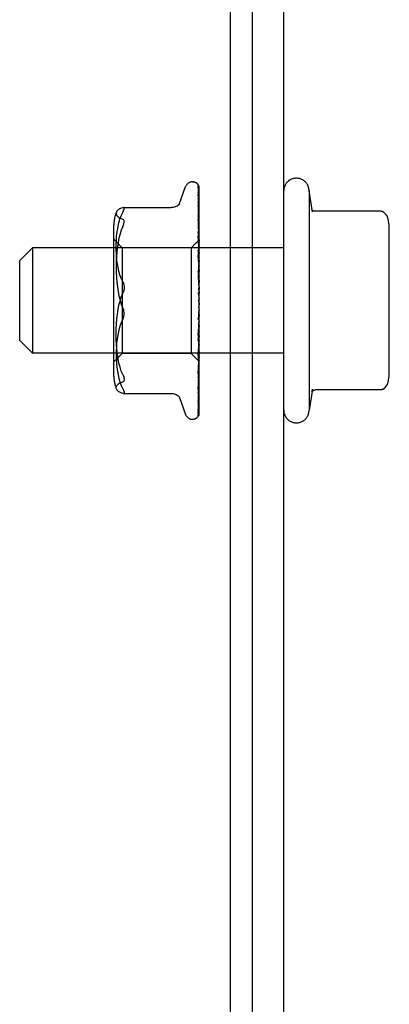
# Model space of a CAD drawing. Header units: inches. Extents: x 0 to 183, y 0 to 118.
# Tile 61 of 80: x 37.973 to 38.848, y 104.553 to 106.887. Entities that reach past the tile are written whole.
import ezdxf

# ---------------------------------------------------------------- set-up
doc = ezdxf.new("R2010")
doc.units = ezdxf.units.IN
doc.header["$LTSCALE"] = 10.065561
doc.header["$MEASUREMENT"] = 0
doc.linetypes.add('HIDDEN', pattern=[0.2, 0.1, -0.1])
doc.layers.get('0').update_dxf_attribs({"linetype": 'CONTINUOUS'})
doc.layers.add('DEFAULT_2', color=8, linetype='HIDDEN')

msp = doc.modelspace()

# ---------------------------------------------------------------- linework, layer by layer
at = {"color": 7, "linetype": 'Continuous'}
for p, q in [((38.471, 109.2216), (38.471, 91.3361)), ((38.523, 109.1176), (38.523, 91.4681))]:
    msp.add_line(p, q, dxfattribs=at)
at = {"color": 3, "linetype": 'Continuous'}
msp.add_line((38.598, 91.2216), (38.598, 109.0766), dxfattribs=at)
at = {"layer": 'DEFAULT_2', "color": 8, "linetype": 'HIDDEN'}
for p, q in [((38.3512, 106.4517), (38.3658, 106.4919)), ((38.3815, 106.5029), (38.3823, 106.5029)), ((38.3952, 106.4921), (38.3949, 106.4926)), ((38.3953, 106.4941), (38.3972, 106.365)), ((38.3953, 106.4905), (38.3972, 106.3633)), ((38.3953, 106.4879), (38.3972, 106.3615)), ((38.398, 106.2154), (38.398, 106.4919)), ((38.3953, 106.4771), (38.3972, 106.3565)), ((38.3953, 106.4727), (38.3953, 106.4721)), ((38.3953, 106.4721), (38.3972, 106.3529)), ((38.658, 106.4816), (38.658, 105.9616)), ((38.6664, 106.4318), (38.658, 106.4816)), ((38.2183, 106.442), (38.3316, 106.442)), ((38.3953, 106.4545), (38.3972, 106.3449)), ((38.3953, 106.4474), (38.3953, 106.4472)), ((38.3961, 106.4417), (38.3953, 106.4474)), ((38.3953, 106.4472), (38.3972, 106.3396)), ((38.3953, 106.4234), (38.3972, 106.3287)), ((38.3954, 106.423), (38.3953, 106.4234)), ((38.398, 106.4262), (38.3973, 106.4317)), ((38.8267, 106.4337), (38.6721, 106.4337)), ((38.1959, 106.0421), (38.1959, 106.4012)), ((38.3953, 106.4141), (38.3953, 106.4142)), ((38.3953, 106.4142), (38.3972, 106.322)), ((38.3961, 106.4072), (38.3953, 106.4141)), ((38.3969, 106.3994), (38.3961, 106.4072)), ((38.3953, 106.385), (38.3972, 106.3087)), ((38.3953, 106.3739), (38.3953, 106.3741)), ((38.3953, 106.3741), (38.3972, 106.3007)), ((38.3969, 106.3574), (38.3953, 106.3739)), ((38.848, 106.0555), (38.848, 106.3877)), ((37.973, 106.3166), (38.003, 106.3466)), ((38.598, 106.3466), (38.003, 106.3466)), ((38.003, 106.3466), (38.003, 106.0966)), ((38.2159, 106.3469), (38.1959, 106.3669)), ((38.379, 106.3469), (38.2159, 106.3469)), ((38.2159, 106.3469), (38.2159, 106.0964)), ((38.398, 106.3659), (38.379, 106.3469)), ((38.379, 106.3469), (38.379, 106.0964)), ((38.398, 106.3465), (38.3969, 106.3574)), ((38.398, 106.3659), (38.3972, 106.365)), ((38.3972, 106.365), (38.3972, 106.365)), ((38.3972, 106.3633), (38.3972, 106.3634)), ((38.3972, 106.3615), (38.3972, 106.3614)), ((38.398, 106.3602), (38.3972, 106.3568)), ((38.3972, 106.3565), (38.3972, 106.3568)), ((38.3972, 106.3529), (38.3972, 106.3527)), ((38.398, 106.3496), (38.3972, 106.3527)), ((38.398, 106.3501), (38.3972, 106.3452)), ((38.3953, 106.3407), (38.3972, 106.2855)), ((38.3953, 106.3283), (38.3953, 106.3286)), ((38.3953, 106.3286), (38.3972, 106.2765)), ((38.398, 106.2991), (38.3953, 106.3283)), ((38.3972, 106.3449), (38.3972, 106.3452)), ((38.3972, 106.3396), (38.3972, 106.3393)), ((38.398, 106.3346), (38.3972, 106.3393)), ((38.398, 106.3354), (38.3972, 106.3292)), ((38.3972, 106.3287), (38.3972, 106.3292)), ((37.973, 106.1266), (37.973, 106.3166)), ((38.3972, 106.322), (38.3972, 106.3216)), ((38.398, 106.3156), (38.3972, 106.3216)), ((38.398, 106.3166), (38.3972, 106.3092)), ((38.3972, 106.3087), (38.3972, 106.3092)), ((38.3972, 106.3007), (38.3972, 106.3004)), ((38.398, 106.2932), (38.3972, 106.3004)), ((38.3953, 106.292), (38.3972, 106.2599)), ((38.3953, 106.279), (38.3953, 106.2788)), ((38.3953, 106.279), (38.3972, 106.2503)), ((38.3953, 106.2788), (38.398, 106.2489)), ((38.398, 106.2943), (38.3972, 106.2861)), ((38.3972, 106.2855), (38.3972, 106.2861)), ((38.3972, 106.2765), (38.3972, 106.2762)), ((38.398, 106.2682), (38.3972, 106.2762)), ((38.398, 106.2694), (38.3972, 106.2607)), ((38.3972, 106.2599), (38.3972, 106.2607)), ((38.3972, 106.2503), (38.3972, 106.2501)), ((38.398, 106.2415), (38.3972, 106.2501)), ((38.398, 106.2428), (38.3972, 106.2339)), ((38.398, 106.2141), (38.3972, 106.223)), ((38.398, 106.2154), (38.3972, 106.2066)), ((38.398, 105.9518), (38.398, 106.2141)), ((38.3963, 106.1874), (38.3953, 106.1768)), ((38.3972, 106.1969), (38.3963, 106.1874)), ((38.398, 106.187), (38.3972, 106.1958)), ((38.398, 106.1882), (38.3972, 106.1799)), ((38.3972, 106.1796), (38.3953, 106.1391)), ((38.3972, 106.1703), (38.3953, 106.1264)), ((38.3953, 106.1393), (38.398, 106.169)), ((38.3972, 106.1796), (38.3972, 106.1799)), ((38.3972, 106.1703), (38.3972, 106.1696)), ((38.398, 106.1611), (38.3972, 106.1696)), ((38.398, 106.1623), (38.3972, 106.1546)), ((38.3972, 106.1543), (38.3953, 106.0913)), ((38.3972, 106.1458), (38.3953, 106.0797)), ((38.3953, 106.1391), (38.3953, 106.1393)), ((38.3972, 106.1543), (38.3972, 106.1546)), ((38.3972, 106.1458), (38.3972, 106.1452)), ((38.398, 106.1374), (38.3972, 106.1452)), ((38.398, 106.1385), (38.3972, 106.1318)), ((37.973, 106.1266), (38.003, 106.0966)), ((38.3972, 106.1315), (38.3953, 106.0483)), ((38.3972, 106.1241), (38.3953, 106.0382)), ((38.3972, 106.112), (38.3953, 106.0116)), ((38.3965, 106.1043), (38.398, 106.12)), ((38.3972, 106.1315), (38.3972, 106.1318)), ((38.3972, 106.1241), (38.3972, 106.1236)), ((38.398, 106.1168), (38.3972, 106.1236)), ((38.398, 106.1177), (38.3972, 106.1123)), ((38.3972, 106.112), (38.3972, 106.1123)), ((38.598, 106.0966), (38.003, 106.0966)), ((38.2159, 106.0964), (38.1959, 106.0764)), ((38.379, 106.0964), (38.2159, 106.0964)), ((38.3979, 106.0774), (38.379, 106.0964)), ((38.3972, 106.1059), (38.3953, 106.0033)), ((38.3953, 106.0916), (38.3965, 106.1043)), ((38.3972, 106.0965), (38.3953, 105.9825)), ((38.3972, 106.092), (38.3953, 105.9764)), ((38.3953, 106.0913), (38.3953, 106.0916)), ((38.3972, 106.1059), (38.3972, 106.1056)), ((38.398, 106.0999), (38.3972, 106.1056)), ((38.398, 106.1006), (38.3972, 106.0967)), ((38.3972, 106.0965), (38.3972, 106.0967)), ((38.3972, 106.092), (38.3972, 106.0917)), ((38.398, 106.0875), (38.3972, 106.0917)), ((38.3972, 106.0854), (38.3953, 105.9621)), ((38.3972, 106.0827), (38.3953, 105.9583)), ((38.3972, 106.0794), (38.3953, 105.951)), ((38.3972, 106.0784), (38.3953, 105.9497)), ((38.3969, 106.0642), (38.398, 106.0747)), ((38.3972, 106.0854), (38.3972, 106.0856)), ((38.3972, 106.0827), (38.3972, 106.0825)), ((38.3972, 106.0794), (38.3972, 106.0794)), ((38.3972, 106.0794), (38.3972, 106.0794)), ((38.3972, 106.0784), (38.3972, 106.0784)), ((38.398, 106.0774), (38.3979, 106.0774)), ((38.3953, 106.0483), (38.3953, 106.0485)), ((38.3965, 106.0215), (38.3973, 106.0288)), ((38.3973, 106.0288), (38.398, 106.0346)), ((38.2182, 106.0013), (38.3316, 106.0013)), ((38.3953, 106.0116), (38.3953, 106.0116)), ((38.3953, 106.0033), (38.3953, 106.0033)), ((38.6664, 106.0115), (38.658, 105.9616)), ((38.8267, 106.0096), (38.6721, 106.0096)), ((38.3502, 105.9943), (38.3495, 105.995)), ((38.3512, 105.9916), (38.3658, 105.9513)), ((38.3953, 105.9764), (38.3952, 105.9757)), ((38.3953, 105.9825), (38.3953, 105.9821)), ((38.3979, 105.9515), (38.398, 105.9518)), ((38.3815, 105.9404), (38.3823, 105.9404)), ((38.3957, 105.9472), (38.3959, 105.9474)), ((38.3957, 105.9471), (38.3957, 105.9472))]:
    msp.add_line(p, q, dxfattribs=at)
for points in [[(38.3963, 106.4952), (38.3962, 106.4954), (38.3956, 106.4963), (38.395, 106.497), (38.3944, 106.4976), (38.3939, 106.4981), (38.3936, 106.4985), (38.3933, 106.4987), (38.3932, 106.4988), (38.3931, 106.4988), (38.3932, 106.4987)], [(38.3939, 106.498), (38.3941, 106.4978), (38.3943, 106.4975), (38.3945, 106.4971), (38.3947, 106.4967), (38.3949, 106.4962), (38.3951, 106.4957), (38.3952, 106.4952), (38.3953, 106.4947), (38.3953, 106.4941)], [(38.398, 106.4889), (38.3975, 106.4906), (38.397, 106.4921), (38.3965, 106.4934), (38.3959, 106.4947), (38.3953, 106.496), (38.3945, 106.4972), (38.3939, 106.498)], [(38.3949, 106.4926), (38.3949, 106.4927), (38.3948, 106.4928), (38.3947, 106.4928), (38.3948, 106.4928), (38.3949, 106.4926), (38.395, 106.4923), (38.3951, 106.4919), (38.3952, 106.4914), (38.3953, 106.4908), (38.3953, 106.4905)], [(38.3951, 106.4894), (38.3952, 106.4891), (38.3953, 106.4886), (38.3953, 106.4879)], [(38.398, 106.4769), (38.3977, 106.4786), (38.3972, 106.4806), (38.3968, 106.4826), (38.3964, 106.4846), (38.3959, 106.4864), (38.3954, 106.4882), (38.3951, 106.4894)], [(38.398, 106.4868), (38.3978, 106.4871), (38.3976, 106.4878), (38.3973, 106.4885), (38.397, 106.4891), (38.3967, 106.4897), (38.3964, 106.4903), (38.3961, 106.4908), (38.3958, 106.4913), (38.3955, 106.4917), (38.3952, 106.4921)], [(38.398, 106.4919), (38.3974, 106.4932), (38.3968, 106.4943), (38.3963, 106.4952)], [(38.3952, 106.4781), (38.3952, 106.4782), (38.3952, 106.4782), (38.3952, 106.478), (38.3953, 106.4778), (38.3953, 106.4774), (38.3953, 106.4771)], [(38.396, 106.4766), (38.3955, 106.4775), (38.3953, 106.4778), (38.3952, 106.478), (38.3952, 106.4781)], [(38.398, 106.4558), (38.3977, 106.4576), (38.3973, 106.4604), (38.3969, 106.4631), (38.3965, 106.4657), (38.396, 106.4684), (38.3956, 106.4709), (38.3953, 106.4727)], [(38.398, 106.4722), (38.3977, 106.4728), (38.3975, 106.4735), (38.3972, 106.4742), (38.3968, 106.4748), (38.3965, 106.4754), (38.3962, 106.476), (38.396, 106.4766)], [(38.2169, 106.4417), (38.2132, 106.4404), (38.2102, 106.4391), (38.2077, 106.4377), (38.2057, 106.4363), (38.2042, 106.4348), (38.2031, 106.4334), (38.2023, 106.4321), (38.2022, 106.4318)], [(38.2183, 106.442), (38.2176, 106.4419), (38.2169, 106.4417)], [(38.2169, 106.4306), (38.2174, 106.4317), (38.218, 106.4328), (38.2185, 106.4338), (38.219, 106.4349), (38.2194, 106.4359), (38.2197, 106.4368), (38.22, 106.4377), (38.2202, 106.4384), (38.2203, 106.4391), (38.2203, 106.4397)], [(38.2203, 106.4397), (38.2202, 106.4404), (38.2201, 106.441), (38.2198, 106.4414), (38.2194, 106.4417), (38.2188, 106.4419), (38.2183, 106.442)], [(38.3502, 106.4489), (38.3494, 106.4482), (38.3477, 106.447), (38.3458, 106.4457), (38.3436, 106.4446), (38.3412, 106.4436), (38.3387, 106.4428), (38.336, 106.4423), (38.3332, 106.442), (38.3316, 106.442)], [(38.3496, 106.4484), (38.3494, 106.4482), (38.3496, 106.4484), (38.3502, 106.4489)], [(38.351, 106.4512), (38.3506, 106.4503), (38.35, 106.4491), (38.3496, 106.4484)], [(38.3954, 106.4545), (38.3953, 106.4546), (38.3953, 106.4547), (38.3953, 106.4548), (38.3953, 106.4546), (38.3953, 106.4545)], [(38.3965, 106.4521), (38.3959, 106.4533), (38.3956, 106.4539), (38.3955, 106.4543), (38.3954, 106.4545)], [(38.3973, 106.4317), (38.3969, 106.435), (38.3961, 106.4417)], [(38.398, 106.4486), (38.3979, 106.4488), (38.3975, 106.4497), (38.3972, 106.4505), (38.3968, 106.4513), (38.3965, 106.4521)], [(38.2022, 106.4318), (38.2018, 106.4307), (38.2015, 106.4294), (38.2015, 106.4281), (38.2015, 106.4269), (38.2018, 106.4256), (38.2023, 106.4243), (38.2031, 106.423), (38.2042, 106.4215), (38.2057, 106.4201), (38.2077, 106.4187), (38.2102, 106.4172), (38.2133, 106.4159), (38.2169, 106.4146)], [(38.2133, 106.2742), (38.2102, 106.2823), (38.2077, 106.2909), (38.2057, 106.2996), (38.2042, 106.3083), (38.2031, 106.3169), (38.2023, 106.3251), (38.2018, 106.333), (38.2015, 106.3406), (38.2015, 106.3482), (38.2015, 106.3559), (38.2018, 106.3638), (38.2023, 106.3719), (38.2031, 106.3802), (38.2042, 106.3888), (38.2057, 106.3974), (38.2077, 106.406), (38.2101, 106.4145), (38.2132, 106.4227), (38.2169, 106.4306)], [(38.3964, 106.4205), (38.3961, 106.4212), (38.3958, 106.4218), (38.3956, 106.4224), (38.3954, 106.4228), (38.3954, 106.423)], [(38.398, 106.4168), (38.3977, 106.4174), (38.3974, 106.4182), (38.397, 106.4191), (38.3964, 106.4205)], [(38.6721, 106.4337), (38.6708, 106.4337), (38.6693, 106.4341), (38.6679, 106.4346), (38.6666, 106.4353), (38.6656, 106.4361), (38.6648, 106.4368), (38.6643, 106.4375), (38.6638, 106.4381)], [(38.6638, 106.4381), (38.6645, 106.437), (38.6651, 106.4358), (38.6656, 106.4348), (38.666, 106.4337), (38.6663, 106.4327), (38.6665, 106.4317)], [(38.8315, 106.4324), (38.8307, 106.4328), (38.8299, 106.4331), (38.829, 106.4334), (38.8281, 106.4336), (38.8272, 106.4337), (38.8267, 106.4337)], [(38.8453, 106.4149), (38.8449, 106.4166), (38.8435, 106.4205), (38.8413, 106.4242), (38.8384, 106.4274), (38.835, 106.4303), (38.8315, 106.4324)], [(38.2169, 106.3969), (38.2135, 106.3886), (38.2106, 106.3796), (38.208, 106.3699), (38.2059, 106.3595), (38.2042, 106.3486), (38.203, 106.3372), (38.2021, 106.3255), (38.2016, 106.3135), (38.2014, 106.3013), (38.2016, 106.2891), (38.2021, 106.2771), (38.203, 106.2654), (38.2042, 106.254), (38.2059, 106.2431), (38.208, 106.2327), (38.2106, 106.2229), (38.2135, 106.2139)], [(38.2169, 106.3969), (38.2181, 106.3998), (38.2191, 106.4025), (38.2198, 106.4049), (38.2202, 106.407), (38.2203, 106.4088), (38.2202, 106.4105), (38.2198, 106.4119), (38.2191, 106.4131), (38.2181, 106.414), (38.2169, 106.4146)], [(38.398, 106.3894), (38.3977, 106.3917), (38.3969, 106.3994)], [(38.3972, 106.38), (38.3964, 106.3816), (38.3961, 106.3823), (38.3958, 106.3831), (38.3956, 106.3837), (38.3954, 106.3843), (38.3953, 106.3847), (38.3953, 106.385)], [(38.398, 106.3781), (38.3979, 106.3783), (38.3975, 106.3791), (38.3972, 106.38)], [(38.398, 106.3653), (38.3978, 106.3649), (38.3976, 106.3644), (38.3974, 106.364), (38.3972, 106.3634)], [(38.398, 106.3652), (38.3978, 106.3652), (38.3976, 106.3652), (38.3974, 106.3651), (38.3972, 106.365)], [(38.398, 106.3636), (38.3977, 106.3634), (38.3975, 106.3633), (38.3973, 106.3633), (38.3972, 106.3633), (38.3972, 106.3633), (38.3972, 106.3633)], [(38.398, 106.3629), (38.3977, 106.3625), (38.3975, 106.3622), (38.3973, 106.3619), (38.3972, 106.3617), (38.3972, 106.3615), (38.3972, 106.3615)], [(38.398, 106.3599), (38.3978, 106.3603), (38.3976, 106.3607), (38.3974, 106.3611), (38.3972, 106.3614)], [(38.398, 106.3562), (38.3977, 106.3562), (38.3975, 106.3562), (38.3973, 106.3562), (38.3972, 106.3564), (38.3972, 106.3565)], [(38.398, 106.3548), (38.3977, 106.3544), (38.3975, 106.3539), (38.3973, 106.3536), (38.3972, 106.3532), (38.3972, 106.3529), (38.3972, 106.3529)], [(38.398, 106.3339), (38.3979, 106.334), (38.3976, 106.3347), (38.3972, 106.3354), (38.3969, 106.3361), (38.3965, 106.3368), (38.3962, 106.3375), (38.3959, 106.3382), (38.3957, 106.3389), (38.3955, 106.3396), (38.3954, 106.3402), (38.3953, 106.3406), (38.3953, 106.3407)], [(38.398, 106.344), (38.3977, 106.344), (38.3975, 106.3442), (38.3973, 106.3443), (38.3972, 106.3446), (38.3972, 106.3449)], [(38.398, 106.342), (38.3977, 106.3414), (38.3975, 106.3409), (38.3973, 106.3404), (38.3972, 106.34), (38.3972, 106.3396), (38.3972, 106.3396)], [(38.398, 106.3273), (38.3977, 106.3275), (38.3975, 106.3277), (38.3973, 106.328), (38.3972, 106.3283), (38.3972, 106.3287)], [(38.398, 106.3247), (38.3977, 106.3241), (38.3975, 106.3236), (38.3973, 106.323), (38.3972, 106.3225), (38.3972, 106.3221), (38.3972, 106.322)], [(38.398, 106.3068), (38.3977, 106.3071), (38.3975, 106.3074), (38.3973, 106.3078), (38.3972, 106.3083), (38.3972, 106.3087)], [(38.398, 106.3038), (38.3977, 106.3032), (38.3975, 106.3026), (38.3973, 106.302), (38.3972, 106.3014), (38.3972, 106.3009), (38.3972, 106.3007)], [(38.3969, 106.2877), (38.3966, 106.2882), (38.3962, 106.2888), (38.396, 106.2895), (38.3957, 106.2902), (38.3955, 106.2909), (38.3954, 106.2916), (38.3953, 106.292)], [(38.3972, 106.2818), (38.3972, 106.282), (38.3971, 106.2822), (38.397, 106.2823), (38.3968, 106.2823), (38.3966, 106.2823), (38.3964, 106.2822), (38.3962, 106.282), (38.396, 106.2818), (38.3958, 106.2814), (38.3956, 106.281), (38.3954, 106.2805), (38.3953, 106.28), (38.3953, 106.2794), (38.3953, 106.279)], [(38.398, 106.2857), (38.3978, 106.286), (38.3975, 106.2866), (38.3969, 106.2877)], [(38.398, 106.2832), (38.3977, 106.2836), (38.3975, 106.2841), (38.3973, 106.2845), (38.3972, 106.285), (38.3972, 106.2855)], [(38.398, 106.2798), (38.3977, 106.2792), (38.3975, 106.2786), (38.3973, 106.278), (38.3972, 106.2774), (38.3972, 106.2768), (38.3972, 106.2765)], [(38.2133, 106.2742), (38.2181, 106.2637), (38.2191, 106.2609), (38.2198, 106.2581), (38.2202, 106.2553), (38.2203, 106.2525), (38.2202, 106.2497), (38.2198, 106.2467), (38.2191, 106.2438), (38.2181, 106.2407)], [(38.398, 106.2574), (38.3977, 106.2579), (38.3975, 106.2584), (38.3973, 106.259), (38.3972, 106.2595), (38.3972, 106.2599)], [(38.398, 106.2538), (38.3977, 106.2532), (38.3975, 106.2526), (38.3973, 106.252), (38.3972, 106.2514), (38.3972, 106.2507), (38.3972, 106.2503)], [(38.2169, 106.0464), (38.2135, 106.0546), (38.2106, 106.0636), (38.208, 106.0734), (38.2059, 106.0838), (38.2042, 106.0947), (38.203, 106.1061), (38.2021, 106.1178), (38.2016, 106.1298), (38.2014, 106.142), (38.2016, 106.1541), (38.2021, 106.1661), (38.203, 106.1779), (38.2042, 106.1893), (38.2059, 106.2002), (38.208, 106.2106), (38.2106, 106.2203), (38.2135, 106.2293), (38.2181, 106.2407)], [(38.3955, 106.2398), (38.3958, 106.2385), (38.3961, 106.2371), (38.3965, 106.2358), (38.3968, 106.2345), (38.3971, 106.2332), (38.3973, 106.2321)], [(38.3972, 106.2366), (38.397, 106.2368), (38.3969, 106.237), (38.3967, 106.2372), (38.3965, 106.2375), (38.3963, 106.2378), (38.3961, 106.2381), (38.3959, 106.2385), (38.3957, 106.239), (38.3955, 106.2396)], [(38.398, 106.2355), (38.3977, 106.2358), (38.3976, 106.2361), (38.3974, 106.2362), (38.3972, 106.2366)], [(38.3973, 106.2321), (38.3972, 106.2327), (38.3972, 106.2333), (38.3972, 106.2339)], [(38.398, 106.2304), (38.3977, 106.2309), (38.3975, 106.2315), (38.3973, 106.2321)], [(38.2181, 106.1795), (38.2191, 106.1823), (38.2198, 106.1851), (38.2202, 106.1879), (38.2203, 106.1907), (38.2202, 106.1936), (38.2198, 106.1965), (38.2191, 106.1995), (38.2181, 106.2026), (38.2135, 106.2139)], [(38.398, 106.2266), (38.3977, 106.2261), (38.3975, 106.2255), (38.3973, 106.2249), (38.3972, 106.2242), (38.3972, 106.2236), (38.3972, 106.223)], [(38.398, 106.2029), (38.3977, 106.2035), (38.3975, 106.2041), (38.3973, 106.2048), (38.3972, 106.2054), (38.3972, 106.206), (38.3972, 106.2066)], [(38.398, 106.1993), (38.3977, 106.1987), (38.3975, 106.1982), (38.3973, 106.1976), (38.3972, 106.197), (38.3972, 106.1969)], [(38.3972, 106.1969), (38.3972, 106.1964), (38.3972, 106.1958)], [(38.3975, 106.1818), (38.3978, 106.1823), (38.398, 106.1825)], [(38.2181, 106.1795), (38.2133, 106.1691), (38.2102, 106.161), (38.2077, 106.1524), (38.2057, 106.1436), (38.2042, 106.1349), (38.2031, 106.1263), (38.2023, 106.1182), (38.2018, 106.1103), (38.2015, 106.1026), (38.2015, 106.0951), (38.2015, 106.0874), (38.2018, 106.0795), (38.2023, 106.0714), (38.2031, 106.063), (38.2042, 106.0545), (38.2057, 106.0458), (38.2077, 106.0372), (38.2101, 106.0287), (38.2132, 106.0206), (38.2169, 106.0127)], [(38.3953, 106.1768), (38.3954, 106.1774), (38.3956, 106.1781), (38.3958, 106.1788), (38.3961, 106.1794), (38.3964, 106.18), (38.3967, 106.1805), (38.397, 106.181), (38.3975, 106.1818)], [(38.398, 106.1762), (38.3977, 106.1768), (38.3975, 106.1774), (38.3973, 106.1781), (38.3972, 106.1787), (38.3972, 106.1793), (38.3972, 106.1796)], [(38.398, 106.1727), (38.3977, 106.1723), (38.3975, 106.1718), (38.3973, 106.1713), (38.3972, 106.1707), (38.3972, 106.1703)], [(38.398, 106.1511), (38.3977, 106.1517), (38.3975, 106.1524), (38.3973, 106.153), (38.3972, 106.1536), (38.3972, 106.1541), (38.3972, 106.1543)], [(38.398, 106.1479), (38.3977, 106.1476), (38.3975, 106.1472), (38.3973, 106.1467), (38.3972, 106.1463), (38.3972, 106.1458)], [(38.3953, 106.1264), (38.3954, 106.1271), (38.3955, 106.1277), (38.3957, 106.1284), (38.396, 106.1291), (38.3963, 106.1298), (38.3966, 106.1305), (38.3969, 106.1311), (38.3973, 106.1317), (38.3976, 106.1323), (38.3979, 106.133), (38.398, 106.1331)], [(38.398, 106.1286), (38.3977, 106.1292), (38.3975, 106.1298), (38.3973, 106.1303), (38.3972, 106.1309), (38.3972, 106.1314), (38.3972, 106.1315)], [(38.398, 106.1258), (38.3977, 106.1255), (38.3975, 106.1252), (38.3973, 106.1249), (38.3972, 106.1245), (38.3972, 106.1241)], [(38.398, 106.1094), (38.3977, 106.11), (38.3975, 106.1105), (38.3973, 106.111), (38.3972, 106.1115), (38.3972, 106.1119), (38.3972, 106.112)], [(38.398, 106.1071), (38.3977, 106.107), (38.3975, 106.1068), (38.3973, 106.1066), (38.3972, 106.1063), (38.3972, 106.1059)], [(38.398, 106.0943), (38.3977, 106.0948), (38.3975, 106.0952), (38.3973, 106.0957), (38.3972, 106.0961), (38.3972, 106.0964), (38.3972, 106.0965)], [(38.398, 106.0926), (38.3977, 106.0926), (38.3975, 106.0925), (38.3973, 106.0924), (38.3972, 106.0922), (38.3972, 106.092)], [(38.3953, 106.0797), (38.3953, 106.0801), (38.3954, 106.0806), (38.3956, 106.0812), (38.3958, 106.0818), (38.3961, 106.0826), (38.3964, 106.0833), (38.3968, 106.0841), (38.3972, 106.0849), (38.3975, 106.0857), (38.3979, 106.0865), (38.398, 106.0867)], [(38.398, 106.0879), (38.3978, 106.0873), (38.3976, 106.0867), (38.3974, 106.0861), (38.3972, 106.0856)], [(38.398, 106.0838), (38.3977, 106.0842), (38.3975, 106.0846), (38.3973, 106.0849), (38.3972, 106.0852), (38.3972, 106.0854), (38.3972, 106.0854)], [(38.398, 106.0827), (38.3977, 106.0828), (38.3975, 106.0829), (38.3973, 106.0829), (38.3972, 106.0828), (38.3972, 106.0827)], [(38.398, 106.0799), (38.3978, 106.0805), (38.3976, 106.0811), (38.3974, 106.0818), (38.3972, 106.0825)], [(38.398, 106.0801), (38.3978, 106.0799), (38.3977, 106.0798), (38.3976, 106.0797), (38.3974, 106.0796), (38.3973, 106.0795), (38.3972, 106.0794)], [(38.398, 106.0782), (38.3977, 106.0785), (38.3975, 106.0788), (38.3973, 106.079), (38.3972, 106.0792), (38.3972, 106.0793), (38.3972, 106.0794)], [(38.398, 106.0779), (38.3977, 106.0781), (38.3975, 106.0783), (38.3973, 106.0784), (38.3972, 106.0784), (38.3972, 106.0784), (38.3972, 106.0784)], [(38.3979, 106.0774), (38.3978, 106.0776), (38.3976, 106.0778), (38.3974, 106.0781), (38.3972, 106.0784)], [(38.2169, 106.0464), (38.2181, 106.0434), (38.2191, 106.0407), (38.2198, 106.0384), (38.2202, 106.0363), (38.2203, 106.0344), (38.2202, 106.0328), (38.2198, 106.0314), (38.2191, 106.0302), (38.2181, 106.0292), (38.2169, 106.0286)], [(38.3953, 106.0485), (38.3956, 106.0515), (38.3969, 106.0642)], [(38.3953, 106.0382), (38.3953, 106.0384), (38.3954, 106.0386), (38.3955, 106.039), (38.3956, 106.0396), (38.3959, 106.0401), (38.3961, 106.0408), (38.3964, 106.0415), (38.3971, 106.0429)], [(38.3971, 106.0429), (38.3974, 106.0437), (38.3978, 106.0445), (38.398, 106.045)], [(38.2022, 106.0115), (38.2018, 106.0125), (38.2015, 106.0138), (38.2015, 106.0151), (38.2015, 106.0164), (38.2018, 106.0176), (38.2023, 106.0189), (38.2031, 106.0203), (38.2042, 106.0217), (38.2057, 106.0231), (38.2077, 106.0246), (38.2102, 106.026), (38.2133, 106.0273), (38.2169, 106.0286)], [(38.3953, 106.0116), (38.3956, 106.0142), (38.3965, 106.0215)], [(38.8315, 106.0108), (38.835, 106.013), (38.8384, 106.0158), (38.8413, 106.0191), (38.8435, 106.0227), (38.8449, 106.0266), (38.8453, 106.0283)], [(38.2169, 106.0015), (38.2132, 106.0028), (38.2102, 106.0042), (38.2077, 106.0056), (38.2057, 106.007), (38.2042, 106.0084), (38.2031, 106.0098), (38.2023, 106.0112), (38.2022, 106.0115)], [(38.2169, 106.0127), (38.2179, 106.0107), (38.2188, 106.0088), (38.2194, 106.0072), (38.2199, 106.0057), (38.2202, 106.0045), (38.2203, 106.0035)], [(38.2183, 106.0013), (38.2179, 106.0013), (38.2169, 106.0015)], [(38.2203, 106.0035), (38.2202, 106.0027), (38.2199, 106.002), (38.2194, 106.0016), (38.2188, 106.0013), (38.2183, 106.0013)], [(38.3317, 106.0013), (38.3332, 106.0013), (38.336, 106.001), (38.3387, 106.0004), (38.3412, 105.9996), (38.3436, 105.9986), (38.3458, 105.9975), (38.3477, 105.9963), (38.3494, 105.995), (38.3502, 105.9943)], [(38.3953, 106.0033), (38.3953, 106.0033), (38.3953, 106.0032), (38.3953, 106.0033), (38.3954, 106.0036), (38.3955, 106.0039), (38.3957, 106.0044), (38.3959, 106.0049), (38.3962, 106.0055), (38.3968, 106.0069)], [(38.3953, 105.9821), (38.3956, 105.9842), (38.3961, 105.9872), (38.3965, 105.9902), (38.3969, 105.9932), (38.3973, 105.9962), (38.3977, 105.9993), (38.398, 106.0013)], [(38.3968, 106.0069), (38.3972, 106.0076), (38.3975, 106.0085), (38.3979, 106.0094), (38.398, 106.0096)], [(38.6638, 106.0051), (38.6645, 106.0063), (38.6651, 106.0074), (38.6656, 106.0085), (38.666, 106.0095), (38.6663, 106.0105), (38.6665, 106.0115)], [(38.6638, 106.0051), (38.6643, 106.0057), (38.6648, 106.0064), (38.6656, 106.0072), (38.6666, 106.0079), (38.6679, 106.0086), (38.6693, 106.0092), (38.6708, 106.0095), (38.6721, 106.0096)], [(38.8315, 106.0108), (38.8307, 106.0104), (38.8299, 106.0101), (38.829, 106.0099), (38.8281, 106.0097), (38.8272, 106.0096), (38.8267, 106.0096)], [(38.3495, 105.995), (38.3494, 105.995), (38.3496, 105.9948), (38.35, 105.9942), (38.3506, 105.993), (38.351, 105.9921)], [(38.3952, 105.9757), (38.3952, 105.9757), (38.3953, 105.9758), (38.3953, 105.976), (38.3955, 105.9763), (38.3957, 105.9767)], [(38.3952, 105.9611), (38.3955, 105.9626), (38.396, 105.9648), (38.3964, 105.967), (38.3969, 105.9693), (38.3973, 105.9717), (38.3977, 105.9741), (38.398, 105.9758)], [(38.3957, 105.9767), (38.3962, 105.9778), (38.3965, 105.9785), (38.3969, 105.9791), (38.3972, 105.9799), (38.3975, 105.9806), (38.3978, 105.9814), (38.398, 105.9818)], [(38.3943, 105.9465), (38.3946, 105.9468), (38.3948, 105.9471), (38.3951, 105.9474), (38.3953, 105.9478), (38.3956, 105.9482), (38.3959, 105.9486), (38.3962, 105.9491), (38.3965, 105.9496), (38.3968, 105.9502), (38.3971, 105.9508), (38.3974, 105.9514), (38.3977, 105.952), (38.398, 105.9527)], [(38.3953, 105.9497), (38.3953, 105.9495), (38.3953, 105.949), (38.3952, 105.9485), (38.3951, 105.9481), (38.395, 105.9477), (38.3948, 105.9474), (38.3947, 105.9471), (38.3945, 105.9468), (38.3944, 105.9466), (38.3943, 105.9465)], [(38.3948, 105.9487), (38.3952, 105.9497), (38.3958, 105.9511), (38.3963, 105.9526), (38.3967, 105.9542), (38.3972, 105.9558), (38.3976, 105.9576), (38.398, 105.9592)], [(38.3953, 105.951), (38.3953, 105.9503), (38.3952, 105.9497), (38.395, 105.9491), (38.3948, 105.9487)], [(38.3953, 105.9583), (38.3953, 105.9579), (38.3952, 105.9574), (38.3951, 105.957), (38.395, 105.9568), (38.395, 105.9566), (38.395, 105.9566)], [(38.395, 105.9566), (38.395, 105.9566), (38.395, 105.9567), (38.3951, 105.9569), (38.3953, 105.9572), (38.3957, 105.9579)], [(38.3953, 105.9621), (38.3953, 105.9614), (38.3952, 105.9611)], [(38.3957, 105.9579), (38.396, 105.9583), (38.3962, 105.9588), (38.3965, 105.9593), (38.3967, 105.9598), (38.397, 105.9603), (38.3973, 105.9609), (38.3975, 105.9615), (38.3978, 105.9621), (38.398, 105.9626)], [(38.3957, 105.9471), (38.3963, 105.948), (38.3968, 105.9489), (38.3972, 105.9498), (38.3976, 105.9508), (38.398, 105.9518)], [(38.3961, 105.9477), (38.3963, 105.948), (38.3964, 105.9483), (38.3966, 105.9486), (38.3967, 105.9488), (38.3969, 105.9491), (38.397, 105.9494), (38.3972, 105.9497), (38.3973, 105.95), (38.3974, 105.9503), (38.3975, 105.9506), (38.3977, 105.9509), (38.3978, 105.9512)], [(38.3932, 105.9451), (38.3935, 105.9452), (38.3938, 105.9453), (38.3941, 105.9455), (38.3943, 105.9457), (38.3946, 105.9459), (38.3948, 105.9461), (38.3951, 105.9464), (38.3953, 105.9466), (38.3955, 105.9469), (38.3957, 105.9471)], [(38.3943, 105.9465), (38.3943, 105.9464), (38.3943, 105.9464), (38.3943, 105.9465)]]:
    msp.add_lwpolyline(points, dxfattribs=at)
for centre, radius, start, end in [((38.628, 106.4816), 0.03, 359.9957, 180), ((38.3815, 106.4862), 0.0167, 90, 160), ((38.3823, 106.4862), 0.0167, 32.661, 90), ((38.2735, 106.4012), 0.0776, 156.6054, 180), ((38.7068, 106.3878), 0.1412, 0, 11.1928), ((38.2735, 106.042), 0.0776, 180, 203.3946), ((38.7068, 106.0555), 0.1412, 348.8072, 360), ((38.3815, 105.957), 0.0167, 200, 270), ((38.628, 105.9616), 0.03, 180, 0.0043), ((38.3823, 105.957), 0.0167, 270, 323.8211)]:
    msp.add_arc(centre, radius, start, end, dxfattribs=at)

doc.saveas('drawing.dxf')
